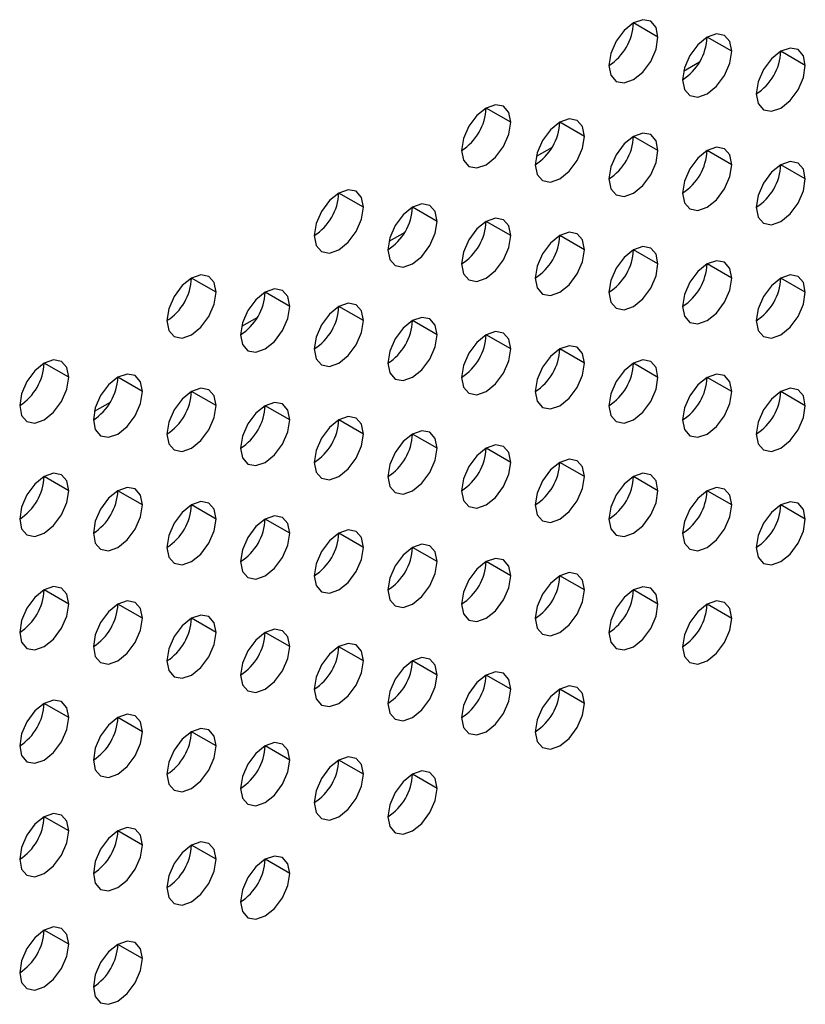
# Model space of a CAD drawing. Header units: millimetres. Extents: x 0 to 1118, y 0 to 864.
# Tile 198 of 256: x 994.28 to 996.55, y 664.91 to 667.74. Entities that reach past the tile are written whole.
import ezdxf

# ---------------------------------------------------------------- set-up
doc = ezdxf.new("R2010")
doc.units = ezdxf.units.MM

msp = doc.modelspace()

# ---------------------------------------------------------------- linework, layer by layer
at = {"color": 7, "linetype": 'Continuous', "lineweight": 25}
for p, q in [((996.1209, 667.6907), (996.0502, 667.7316)), ((996.3331, 667.6499), (996.2623, 667.6907)), ((996.5452, 667.609), (996.4745, 667.6499)), ((996.24, 667.6182), (996.1943, 667.5918)), ((995.6967, 667.4458), (995.6259, 667.4866)), ((995.9088, 667.405), (995.8381, 667.4458)), ((996.1209, 667.3641), (996.0502, 667.4049)), ((995.8157, 667.3733), (995.77, 667.3469)), ((996.3331, 667.3233), (996.2623, 667.3641)), ((996.5452, 667.2824), (996.4745, 667.3232)), ((995.2724, 667.2009), (995.2017, 667.2417)), ((995.4845, 667.16), (995.4138, 667.2009)), ((995.6967, 667.1192), (995.6259, 667.16)), ((995.3914, 667.1283), (995.3457, 667.102)), ((995.9088, 667.0783), (995.8381, 667.1192)), ((996.1209, 667.0375), (996.0502, 667.0783)), ((996.3331, 666.9967), (996.2623, 667.0375)), ((994.8481, 666.956), (994.7774, 666.9968)), ((996.5452, 666.9558), (996.4745, 666.9966)), ((995.0603, 666.9151), (994.9895, 666.9559)), ((995.2724, 666.8743), (995.2017, 666.9151)), ((994.9672, 666.8834), (994.9215, 666.857)), ((995.4845, 666.8334), (995.4138, 666.8742)), ((995.6967, 666.7926), (995.6259, 666.8334)), ((995.9088, 666.7517), (995.8381, 666.7926)), ((994.4239, 666.711), (994.3532, 666.7519)), ((996.1209, 666.7109), (996.0502, 666.7517)), ((994.636, 666.6702), (994.5653, 666.711)), ((996.3331, 666.67), (996.2623, 666.7109)), ((994.8481, 666.6294), (994.7774, 666.6702)), ((996.5452, 666.6292), (996.4745, 666.67)), ((994.5429, 666.6385), (994.4972, 666.6121)), ((995.0603, 666.5885), (994.9895, 666.6293)), ((995.2724, 666.5477), (995.2017, 666.5885)), ((995.4845, 666.5068), (995.4138, 666.5476)), ((995.6967, 666.466), (995.6259, 666.5068)), ((995.9088, 666.4251), (995.8381, 666.4659)), ((994.4239, 666.3844), (994.3532, 666.4252)), ((996.1209, 666.3843), (996.0502, 666.4251)), ((994.636, 666.3436), (994.5653, 666.3844)), ((996.3331, 666.3434), (996.2623, 666.3842)), ((994.8481, 666.3027), (994.7774, 666.3436)), ((996.5452, 666.3026), (996.4745, 666.3434)), ((995.0603, 666.2619), (994.9895, 666.3027)), ((995.2724, 666.221), (995.2017, 666.2619)), ((995.4845, 666.1802), (995.4138, 666.221)), ((995.6967, 666.1393), (995.6259, 666.1802)), ((995.9088, 666.0985), (995.8381, 666.1393)), ((994.4239, 666.0578), (994.3532, 666.0986)), ((996.1209, 666.0577), (996.0502, 666.0985)), ((994.636, 666.017), (994.5653, 666.0578)), ((996.3331, 666.0168), (996.2623, 666.0576)), ((994.8481, 665.9761), (994.7774, 666.0169)), ((995.0603, 665.9353), (994.9895, 665.9761)), ((995.2724, 665.8944), (995.2017, 665.9352)), ((995.4845, 665.8536), (995.4138, 665.8944)), ((995.6967, 665.8127), (995.6259, 665.8536)), ((995.9088, 665.7719), (995.8381, 665.8127)), ((994.4239, 665.7312), (994.3532, 665.772)), ((994.636, 665.6903), (994.5653, 665.7312)), ((994.8481, 665.6495), (994.7774, 665.6903)), ((995.0603, 665.6087), (994.9895, 665.6495)), ((995.2724, 665.5678), (995.2017, 665.6086)), ((995.4845, 665.527), (995.4138, 665.5678)), ((994.4239, 665.4046), (994.3532, 665.4454)), ((994.636, 665.3637), (994.5653, 665.4046)), ((994.8481, 665.3229), (994.7774, 665.3637)), ((995.0603, 665.282), (994.9895, 665.3229)), ((994.4239, 665.078), (994.3532, 665.1188)), ((994.636, 665.0371), (994.5653, 665.0779))]:
    msp.add_line(p, q, dxfattribs=at)
at = {"color": 7, "linetype": 'Continuous', "lineweight": 25, "flags": 128}
for points in [[(996.1209, 667.6907), (996.1155, 667.7189), (996.1002, 667.7365), (996.0773, 667.741), (996.0502, 667.7316), (996.0232, 667.7097), (996.0002, 667.6788), (995.9849, 667.6434), (995.9795, 667.6091)], [(995.9795, 667.6091), (995.9849, 667.581), (996.0002, 667.5633), (996.0232, 667.5589), (996.0502, 667.5683), (996.0773, 667.5901), (996.1002, 667.621), (996.1155, 667.6564), (996.1209, 667.6907)], [(996.3331, 667.6499), (996.3277, 667.678), (996.3123, 667.6957), (996.2894, 667.7001), (996.2623, 667.6907), (996.2353, 667.6689), (996.2123, 667.6379), (996.197, 667.6026), (996.1916, 667.5682)], [(996.1916, 667.5682), (996.197, 667.5401), (996.2123, 667.5225), (996.2353, 667.518), (996.2623, 667.5274), (996.2894, 667.5492), (996.3123, 667.5802), (996.3277, 667.6155), (996.3331, 667.6499)], [(996.5452, 667.609), (996.5398, 667.6372), (996.5245, 667.6548), (996.5015, 667.6593), (996.4745, 667.6499), (996.4474, 667.628), (996.4245, 667.5971), (996.4091, 667.5618), (996.4038, 667.5274)], [(996.4038, 667.5274), (996.4091, 667.4993), (996.4245, 667.4816), (996.4474, 667.4772), (996.4745, 667.4866), (996.5015, 667.5084), (996.5245, 667.5393), (996.5398, 667.5747), (996.5452, 667.609)], [(995.6967, 667.4458), (995.6913, 667.474), (995.6759, 667.4916), (995.653, 667.4961), (995.6259, 667.4866), (995.5989, 667.4648), (995.5759, 667.4339), (995.5606, 667.3985), (995.5552, 667.3642)], [(995.9088, 667.405), (995.9034, 667.4331), (995.8881, 667.4507), (995.8651, 667.4552), (995.8381, 667.4458), (995.811, 667.424), (995.7881, 667.393), (995.7727, 667.3577), (995.7674, 667.3233)], [(995.5552, 667.3642), (995.5606, 667.336), (995.5759, 667.3184), (995.5989, 667.3139), (995.6259, 667.3233), (995.653, 667.3452), (995.6759, 667.3761), (995.6913, 667.4115), (995.6967, 667.4458)], [(995.7674, 667.3233), (995.7727, 667.2952), (995.7881, 667.2775), (995.811, 667.2731), (995.8381, 667.2825), (995.8651, 667.3043), (995.8881, 667.3353), (995.9034, 667.3706), (995.9088, 667.405)], [(996.1209, 667.3641), (996.1155, 667.3923), (996.1002, 667.4099), (996.0773, 667.4144), (996.0502, 667.405), (996.0232, 667.3831), (996.0002, 667.3522), (995.9849, 667.3168), (995.9795, 667.2825)], [(995.9795, 667.2825), (995.9849, 667.2543), (996.0002, 667.2367), (996.0232, 667.2322), (996.0502, 667.2416), (996.0773, 667.2635), (996.1002, 667.2944), (996.1155, 667.3298), (996.1209, 667.3641)], [(996.3331, 667.3233), (996.3277, 667.3514), (996.3123, 667.3691), (996.2894, 667.3735), (996.2623, 667.3641), (996.2353, 667.3423), (996.2123, 667.3113), (996.197, 667.276), (996.1916, 667.2416)], [(996.1916, 667.2416), (996.197, 667.2135), (996.2123, 667.1958), (996.2353, 667.1914), (996.2623, 667.2008), (996.2894, 667.2226), (996.3123, 667.2536), (996.3277, 667.2889), (996.3331, 667.3233)], [(996.5452, 667.2824), (996.5398, 667.3106), (996.5245, 667.3282), (996.5015, 667.3327), (996.4745, 667.3233), (996.4474, 667.3014), (996.4245, 667.2705), (996.4091, 667.2351), (996.4038, 667.2008)], [(996.4038, 667.2008), (996.4091, 667.1726), (996.4245, 667.155), (996.4474, 667.1505), (996.4745, 667.1599), (996.5015, 667.1818), (996.5245, 667.2127), (996.5398, 667.2481), (996.5452, 667.2824)], [(995.2724, 667.2009), (995.267, 667.229), (995.2517, 667.2467), (995.2287, 667.2511), (995.2017, 667.2417), (995.1746, 667.2199), (995.1517, 667.1889), (995.1364, 667.1536), (995.131, 667.1192)], [(995.131, 667.1192), (995.1364, 667.0911), (995.1517, 667.0735), (995.1746, 667.069), (995.2017, 667.0784), (995.2287, 667.1003), (995.2517, 667.1312), (995.267, 667.1665), (995.2724, 667.2009)], [(995.4845, 667.16), (995.4791, 667.1882), (995.4638, 667.2058), (995.4409, 667.2103), (995.4138, 667.2009), (995.3868, 667.179), (995.3638, 667.1481), (995.3485, 667.1128), (995.3431, 667.0784)], [(995.6967, 667.1192), (995.6913, 667.1473), (995.6759, 667.165), (995.653, 667.1694), (995.6259, 667.16), (995.5989, 667.1382), (995.5759, 667.1072), (995.5606, 667.0719), (995.5552, 667.0376)], [(995.3431, 667.0784), (995.3485, 667.0503), (995.3638, 667.0326), (995.3868, 667.0282), (995.4138, 667.0376), (995.4409, 667.0594), (995.4638, 667.0903), (995.4791, 667.1257), (995.4845, 667.16)], [(995.5552, 667.0376), (995.5606, 667.0094), (995.5759, 666.9918), (995.5989, 666.9873), (995.6259, 666.9967), (995.653, 667.0186), (995.6759, 667.0495), (995.6913, 667.0848), (995.6967, 667.1192)], [(995.9088, 667.0783), (995.9034, 667.1065), (995.8881, 667.1241), (995.8651, 667.1286), (995.8381, 667.1192), (995.811, 667.0973), (995.7881, 667.0664), (995.7727, 667.0311), (995.7674, 666.9967)], [(996.1209, 667.0375), (996.1155, 667.0656), (996.1002, 667.0833), (996.0773, 667.0877), (996.0502, 667.0783), (996.0232, 667.0565), (996.0002, 667.0256), (995.9849, 666.9902), (995.9795, 666.9559)], [(995.7674, 666.9967), (995.7727, 666.9686), (995.7881, 666.9509), (995.811, 666.9465), (995.8381, 666.9559), (995.8651, 666.9777), (995.8881, 667.0087), (995.9034, 667.044), (995.9088, 667.0783)], [(995.9795, 666.9559), (995.9849, 666.9277), (996.0002, 666.9101), (996.0232, 666.9056), (996.0502, 666.915), (996.0773, 666.9369), (996.1002, 666.9678), (996.1155, 667.0031), (996.1209, 667.0375)], [(996.3331, 666.9967), (996.3277, 667.0248), (996.3123, 667.0424), (996.2894, 667.0469), (996.2623, 667.0375), (996.2353, 667.0157), (996.2123, 666.9847), (996.197, 666.9494), (996.1916, 666.915)], [(994.8481, 666.956), (994.8427, 666.9841), (994.8274, 667.0017), (994.8045, 667.0062), (994.7774, 666.9968), (994.7504, 666.975), (994.7274, 666.944), (994.7121, 666.9087), (994.7067, 666.8743)], [(996.1916, 666.915), (996.197, 666.8869), (996.2123, 666.8692), (996.2353, 666.8648), (996.2623, 666.8742), (996.2894, 666.896), (996.3123, 666.927), (996.3277, 666.9623), (996.3331, 666.9967)], [(996.5452, 666.9558), (996.5398, 666.9839), (996.5245, 667.0016), (996.5015, 667.006), (996.4745, 666.9966), (996.4474, 666.9748), (996.4245, 666.9439), (996.4091, 666.9085), (996.4038, 666.8742)], [(994.7067, 666.8743), (994.7121, 666.8462), (994.7274, 666.8285), (994.7504, 666.8241), (994.7774, 666.8335), (994.8045, 666.8553), (994.8274, 666.8863), (994.8427, 666.9216), (994.8481, 666.956)], [(995.0603, 666.9151), (995.0549, 666.9433), (995.0395, 666.9609), (995.0166, 666.9654), (994.9895, 666.956), (994.9625, 666.9341), (994.9395, 666.9032), (994.9242, 666.8678), (994.9188, 666.8335)], [(996.4038, 666.8742), (996.4091, 666.846), (996.4245, 666.8284), (996.4474, 666.8239), (996.4745, 666.8333), (996.5015, 666.8552), (996.5245, 666.8861), (996.5398, 666.9215), (996.5452, 666.9558)], [(994.9188, 666.8335), (994.9242, 666.8053), (994.9395, 666.7877), (994.9625, 666.7832), (994.9895, 666.7926), (995.0166, 666.8145), (995.0395, 666.8454), (995.0549, 666.8808), (995.0603, 666.9151)], [(995.2724, 666.8743), (995.267, 666.9024), (995.2517, 666.9201), (995.2287, 666.9245), (995.2017, 666.9151), (995.1746, 666.8933), (995.1517, 666.8623), (995.1364, 666.827), (995.131, 666.7926)], [(995.4845, 666.8334), (995.4791, 666.8616), (995.4638, 666.8792), (995.4409, 666.8837), (995.4138, 666.8743), (995.3868, 666.8524), (995.3638, 666.8215), (995.3485, 666.7861), (995.3431, 666.7518)], [(995.131, 666.7926), (995.1364, 666.7645), (995.1517, 666.7469), (995.1746, 666.7424), (995.2017, 666.7518), (995.2287, 666.7736), (995.2517, 666.8046), (995.267, 666.8399), (995.2724, 666.8743)], [(995.3431, 666.7518), (995.3485, 666.7236), (995.3638, 666.706), (995.3868, 666.7015), (995.4138, 666.711), (995.4409, 666.7328), (995.4638, 666.7637), (995.4791, 666.7991), (995.4845, 666.8334)], [(995.6967, 666.7926), (995.6913, 666.8207), (995.6759, 666.8384), (995.653, 666.8428), (995.6259, 666.8334), (995.5989, 666.8116), (995.5759, 666.7806), (995.5606, 666.7453), (995.5552, 666.7109)], [(995.9088, 666.7517), (995.9034, 666.7799), (995.8881, 666.7975), (995.8651, 666.802), (995.8381, 666.7926), (995.811, 666.7707), (995.7881, 666.7398), (995.7727, 666.7044), (995.7674, 666.6701)], [(995.5552, 666.7109), (995.5606, 666.6828), (995.5759, 666.6652), (995.5989, 666.6607), (995.6259, 666.6701), (995.653, 666.6919), (995.6759, 666.7229), (995.6913, 666.7582), (995.6967, 666.7926)], [(994.4239, 666.711), (994.4185, 666.7392), (994.4032, 666.7568), (994.3802, 666.7613), (994.3532, 666.7519), (994.3261, 666.73), (994.3032, 666.6991), (994.2878, 666.6638), (994.2824, 666.6294)], [(995.7674, 666.6701), (995.7727, 666.642), (995.7881, 666.6243), (995.811, 666.6199), (995.8381, 666.6293), (995.8651, 666.6511), (995.8881, 666.682), (995.9034, 666.7174), (995.9088, 666.7517)], [(996.1209, 666.7109), (996.1155, 666.739), (996.1002, 666.7567), (996.0773, 666.7611), (996.0502, 666.7517), (996.0232, 666.7299), (996.0002, 666.6989), (995.9849, 666.6636), (995.9795, 666.6292)], [(994.2824, 666.6294), (994.2878, 666.6013), (994.3032, 666.5836), (994.3261, 666.5792), (994.3532, 666.5886), (994.3802, 666.6104), (994.4032, 666.6414), (994.4185, 666.6767), (994.4239, 666.711)], [(994.636, 666.6702), (994.6306, 666.6983), (994.6153, 666.716), (994.5923, 666.7204), (994.5653, 666.711), (994.5382, 666.6892), (994.5153, 666.6583), (994.5, 666.6229), (994.4946, 666.5886)], [(995.9795, 666.6292), (995.9849, 666.6011), (996.0002, 666.5835), (996.0232, 666.579), (996.0502, 666.5884), (996.0773, 666.6102), (996.1002, 666.6412), (996.1155, 666.6765), (996.1209, 666.7109)], [(996.3331, 666.67), (996.3277, 666.6982), (996.3123, 666.7158), (996.2894, 666.7203), (996.2623, 666.7109), (996.2353, 666.689), (996.2123, 666.6581), (996.197, 666.6228), (996.1916, 666.5884)], [(994.4946, 666.5886), (994.5, 666.5604), (994.5153, 666.5428), (994.5382, 666.5383), (994.5653, 666.5477), (994.5923, 666.5696), (994.6153, 666.6005), (994.6306, 666.6358), (994.636, 666.6702)], [(994.8481, 666.6294), (994.8427, 666.6575), (994.8274, 666.6751), (994.8045, 666.6796), (994.7774, 666.6702), (994.7504, 666.6483), (994.7274, 666.6174), (994.7121, 666.5821), (994.7067, 666.5477)], [(996.1916, 666.5884), (996.197, 666.5603), (996.2123, 666.5426), (996.2353, 666.5382), (996.2623, 666.5476), (996.2894, 666.5694), (996.3123, 666.6003), (996.3277, 666.6357), (996.3331, 666.67)], [(996.5452, 666.6292), (996.5398, 666.6573), (996.5245, 666.675), (996.5015, 666.6794), (996.4745, 666.67), (996.4474, 666.6482), (996.4245, 666.6172), (996.4091, 666.5819), (996.4038, 666.5476)], [(994.7067, 666.5477), (994.7121, 666.5196), (994.7274, 666.5019), (994.7504, 666.4975), (994.7774, 666.5069), (994.8045, 666.5287), (994.8274, 666.5597), (994.8427, 666.595), (994.8481, 666.6294)], [(995.0603, 666.5885), (995.0549, 666.6166), (995.0395, 666.6343), (995.0166, 666.6387), (994.9895, 666.6293), (994.9625, 666.6075), (994.9395, 666.5766), (994.9242, 666.5412), (994.9188, 666.5069)], [(996.4038, 666.5476), (996.4091, 666.5194), (996.4245, 666.5018), (996.4474, 666.4973), (996.4745, 666.5067), (996.5015, 666.5286), (996.5245, 666.5595), (996.5398, 666.5948), (996.5452, 666.6292)], [(995.2724, 666.5477), (995.267, 666.5758), (995.2517, 666.5934), (995.2287, 666.5979), (995.2017, 666.5885), (995.1746, 666.5667), (995.1517, 666.5357), (995.1364, 666.5004), (995.131, 666.466)], [(994.9188, 666.5069), (994.9242, 666.4787), (994.9395, 666.4611), (994.9625, 666.4566), (994.9895, 666.466), (995.0166, 666.4879), (995.0395, 666.5188), (995.0549, 666.5541), (995.0603, 666.5885)], [(995.131, 666.466), (995.1364, 666.4379), (995.1517, 666.4202), (995.1746, 666.4158), (995.2017, 666.4252), (995.2287, 666.447), (995.2517, 666.478), (995.267, 666.5133), (995.2724, 666.5477)], [(995.4845, 666.5068), (995.4791, 666.535), (995.4638, 666.5526), (995.4409, 666.557), (995.4138, 666.5476), (995.3868, 666.5258), (995.3638, 666.4949), (995.3485, 666.4595), (995.3431, 666.4252)], [(995.6967, 666.466), (995.6913, 666.4941), (995.6759, 666.5117), (995.653, 666.5162), (995.6259, 666.5068), (995.5989, 666.485), (995.5759, 666.454), (995.5606, 666.4187), (995.5552, 666.3843)], [(995.3431, 666.4252), (995.3485, 666.397), (995.3638, 666.3794), (995.3868, 666.3749), (995.4138, 666.3843), (995.4409, 666.4062), (995.4638, 666.4371), (995.4791, 666.4725), (995.4845, 666.5068)], [(995.5552, 666.3843), (995.5606, 666.3562), (995.5759, 666.3385), (995.5989, 666.3341), (995.6259, 666.3435), (995.653, 666.3653), (995.6759, 666.3963), (995.6913, 666.4316), (995.6967, 666.466)], [(995.9088, 666.4251), (995.9034, 666.4533), (995.8881, 666.4709), (995.8651, 666.4754), (995.8381, 666.4659), (995.811, 666.4441), (995.7881, 666.4132), (995.7727, 666.3778), (995.7674, 666.3435)], [(994.4239, 666.3844), (994.4185, 666.4126), (994.4032, 666.4302), (994.3802, 666.4347), (994.3532, 666.4253), (994.3261, 666.4034), (994.3032, 666.3725), (994.2878, 666.3371), (994.2824, 666.3028)], [(996.1209, 666.3843), (996.1155, 666.4124), (996.1002, 666.4301), (996.0773, 666.4345), (996.0502, 666.4251), (996.0232, 666.4033), (996.0002, 666.3723), (995.9849, 666.337), (995.9795, 666.3026)], [(995.7674, 666.3435), (995.7727, 666.3153), (995.7881, 666.2977), (995.811, 666.2932), (995.8381, 666.3026), (995.8651, 666.3245), (995.8881, 666.3554), (995.9034, 666.3908), (995.9088, 666.4251)], [(994.2824, 666.3028), (994.2878, 666.2746), (994.3032, 666.257), (994.3261, 666.2525), (994.3532, 666.262), (994.3802, 666.2838), (994.4032, 666.3147), (994.4185, 666.3501), (994.4239, 666.3844)], [(994.636, 666.3436), (994.6306, 666.3717), (994.6153, 666.3894), (994.5923, 666.3938), (994.5653, 666.3844), (994.5382, 666.3626), (994.5153, 666.3316), (994.5, 666.2963), (994.4946, 666.2619)], [(995.9795, 666.3026), (995.9849, 666.2745), (996.0002, 666.2568), (996.0232, 666.2524), (996.0502, 666.2618), (996.0773, 666.2836), (996.1002, 666.3146), (996.1155, 666.3499), (996.1209, 666.3843)], [(996.3331, 666.3434), (996.3277, 666.3716), (996.3123, 666.3892), (996.2894, 666.3937), (996.2623, 666.3843), (996.2353, 666.3624), (996.2123, 666.3315), (996.197, 666.2961), (996.1916, 666.2618)], [(994.4946, 666.2619), (994.5, 666.2338), (994.5153, 666.2162), (994.5382, 666.2117), (994.5653, 666.2211), (994.5923, 666.2429), (994.6153, 666.2739), (994.6306, 666.3092), (994.636, 666.3436)], [(994.8481, 666.3027), (994.8427, 666.3309), (994.8274, 666.3485), (994.8045, 666.353), (994.7774, 666.3436), (994.7504, 666.3217), (994.7274, 666.2908), (994.7121, 666.2554), (994.7067, 666.2211)], [(996.1916, 666.2618), (996.197, 666.2336), (996.2123, 666.216), (996.2353, 666.2115), (996.2623, 666.2209), (996.2894, 666.2428), (996.3123, 666.2737), (996.3277, 666.3091), (996.3331, 666.3434)], [(996.5452, 666.3026), (996.5398, 666.3307), (996.5245, 666.3484), (996.5015, 666.3528), (996.4745, 666.3434), (996.4474, 666.3216), (996.4245, 666.2906), (996.4091, 666.2553), (996.4038, 666.2209)], [(994.7067, 666.2211), (994.7121, 666.193), (994.7274, 666.1753), (994.7504, 666.1709), (994.7774, 666.1803), (994.8045, 666.2021), (994.8274, 666.233), (994.8427, 666.2684), (994.8481, 666.3027)], [(995.0603, 666.2619), (995.0549, 666.29), (995.0395, 666.3077), (995.0166, 666.3121), (994.9895, 666.3027), (994.9625, 666.2809), (994.9395, 666.2499), (994.9242, 666.2146), (994.9188, 666.1802)], [(996.4038, 666.2209), (996.4091, 666.1928), (996.4245, 666.1752), (996.4474, 666.1707), (996.4745, 666.1801), (996.5015, 666.2019), (996.5245, 666.2329), (996.5398, 666.2682), (996.5452, 666.3026)], [(994.9188, 666.1802), (994.9242, 666.1521), (994.9395, 666.1345), (994.9625, 666.13), (994.9895, 666.1394), (995.0166, 666.1612), (995.0395, 666.1922), (995.0549, 666.2275), (995.0603, 666.2619)], [(995.2724, 666.221), (995.267, 666.2492), (995.2517, 666.2668), (995.2287, 666.2713), (995.2017, 666.2619), (995.1746, 666.24), (995.1517, 666.2091), (995.1364, 666.1738), (995.131, 666.1394)], [(995.4845, 666.1802), (995.4791, 666.2083), (995.4638, 666.226), (995.4409, 666.2304), (995.4138, 666.221), (995.3868, 666.1992), (995.3638, 666.1682), (995.3485, 666.1329), (995.3431, 666.0986)], [(995.131, 666.1394), (995.1364, 666.1113), (995.1517, 666.0936), (995.1746, 666.0892), (995.2017, 666.0986), (995.2287, 666.1204), (995.2517, 666.1513), (995.267, 666.1867), (995.2724, 666.221)], [(995.3431, 666.0986), (995.3485, 666.0704), (995.3638, 666.0528), (995.3868, 666.0483), (995.4138, 666.0577), (995.4409, 666.0796), (995.4638, 666.1105), (995.4791, 666.1458), (995.4845, 666.1802)], [(995.6967, 666.1393), (995.6913, 666.1675), (995.6759, 666.1851), (995.653, 666.1896), (995.6259, 666.1802), (995.5989, 666.1583), (995.5759, 666.1274), (995.5606, 666.0921), (995.5552, 666.0577)], [(995.9088, 666.0985), (995.9034, 666.1266), (995.8881, 666.1443), (995.8651, 666.1487), (995.8381, 666.1393), (995.811, 666.1175), (995.7881, 666.0866), (995.7727, 666.0512), (995.7674, 666.0169)], [(995.5552, 666.0577), (995.5606, 666.0296), (995.5759, 666.0119), (995.5989, 666.0075), (995.6259, 666.0169), (995.653, 666.0387), (995.6759, 666.0697), (995.6913, 666.105), (995.6967, 666.1393)], [(994.4239, 666.0578), (994.4185, 666.086), (994.4032, 666.1036), (994.3802, 666.1081), (994.3532, 666.0986), (994.3261, 666.0768), (994.3032, 666.0459), (994.2878, 666.0105), (994.2824, 665.9762)], [(995.7674, 666.0169), (995.7727, 665.9887), (995.7881, 665.9711), (995.811, 665.9666), (995.8381, 665.976), (995.8651, 665.9979), (995.8881, 666.0288), (995.9034, 666.0641), (995.9088, 666.0985)], [(996.1209, 666.0577), (996.1155, 666.0858), (996.1002, 666.1034), (996.0773, 666.1079), (996.0502, 666.0985), (996.0232, 666.0766), (996.0002, 666.0457), (995.9849, 666.0104), (995.9795, 665.976)], [(994.636, 666.017), (994.6306, 666.0451), (994.6153, 666.0627), (994.5923, 666.0672), (994.5653, 666.0578), (994.5382, 666.036), (994.5153, 666.005), (994.5, 665.9697), (994.4946, 665.9353)], [(996.3331, 666.0168), (996.3277, 666.0449), (996.3123, 666.0626), (996.2894, 666.067), (996.2623, 666.0576), (996.2353, 666.0358), (996.2123, 666.0049), (996.197, 665.9695), (996.1916, 665.9352)], [(994.2824, 665.9762), (994.2878, 665.948), (994.3032, 665.9304), (994.3261, 665.9259), (994.3532, 665.9353), (994.3802, 665.9572), (994.4032, 665.9881), (994.4185, 666.0235), (994.4239, 666.0578)], [(995.9795, 665.976), (995.9849, 665.9479), (996.0002, 665.9302), (996.0232, 665.9258), (996.0502, 665.9352), (996.0773, 665.957), (996.1002, 665.988), (996.1155, 666.0233), (996.1209, 666.0577)], [(994.4946, 665.9353), (994.5, 665.9072), (994.5153, 665.8895), (994.5382, 665.8851), (994.5653, 665.8945), (994.5923, 665.9163), (994.6153, 665.9473), (994.6306, 665.9826), (994.636, 666.017)], [(994.8481, 665.9761), (994.8427, 666.0043), (994.8274, 666.0219), (994.8045, 666.0264), (994.7774, 666.017), (994.7504, 665.9951), (994.7274, 665.9642), (994.7121, 665.9288), (994.7067, 665.8945)], [(996.1916, 665.9352), (996.197, 665.907), (996.2123, 665.8894), (996.2353, 665.8849), (996.2623, 665.8943), (996.2894, 665.9162), (996.3123, 665.9471), (996.3277, 665.9825), (996.3331, 666.0168)], [(994.7067, 665.8945), (994.7121, 665.8663), (994.7274, 665.8487), (994.7504, 665.8442), (994.7774, 665.8536), (994.8045, 665.8755), (994.8274, 665.9064), (994.8427, 665.9418), (994.8481, 665.9761)], [(995.0603, 665.9353), (995.0549, 665.9634), (995.0395, 665.9811), (995.0166, 665.9855), (994.9895, 665.9761), (994.9625, 665.9543), (994.9395, 665.9233), (994.9242, 665.888), (994.9188, 665.8536)], [(994.9188, 665.8536), (994.9242, 665.8255), (994.9395, 665.8078), (994.9625, 665.8034), (994.9895, 665.8128), (995.0166, 665.8346), (995.0395, 665.8656), (995.0549, 665.9009), (995.0603, 665.9353)], [(995.2724, 665.8944), (995.267, 665.9226), (995.2517, 665.9402), (995.2287, 665.9447), (995.2017, 665.9353), (995.1746, 665.9134), (995.1517, 665.8825), (995.1364, 665.8471), (995.131, 665.8128)], [(995.131, 665.8128), (995.1364, 665.7846), (995.1517, 665.767), (995.1746, 665.7625), (995.2017, 665.7719), (995.2287, 665.7938), (995.2517, 665.8247), (995.267, 665.8601), (995.2724, 665.8944)], [(995.4845, 665.8536), (995.4791, 665.8817), (995.4638, 665.8994), (995.4409, 665.9038), (995.4138, 665.8944), (995.3868, 665.8726), (995.3638, 665.8416), (995.3485, 665.8063), (995.3431, 665.7719)], [(995.6967, 665.8127), (995.6913, 665.8409), (995.6759, 665.8585), (995.653, 665.863), (995.6259, 665.8536), (995.5989, 665.8317), (995.5759, 665.8008), (995.5606, 665.7654), (995.5552, 665.7311)], [(995.3431, 665.7719), (995.3485, 665.7438), (995.3638, 665.7262), (995.3868, 665.7217), (995.4138, 665.7311), (995.4409, 665.7529), (995.4638, 665.7839), (995.4791, 665.8192), (995.4845, 665.8536)], [(995.5552, 665.7311), (995.5606, 665.7029), (995.5759, 665.6853), (995.5989, 665.6809), (995.6259, 665.6903), (995.653, 665.7121), (995.6759, 665.743), (995.6913, 665.7784), (995.6967, 665.8127)], [(995.9088, 665.7719), (995.9034, 665.8), (995.8881, 665.8177), (995.8651, 665.8221), (995.8381, 665.8127), (995.811, 665.7909), (995.7881, 665.7599), (995.7727, 665.7246), (995.7674, 665.6902)], [(994.4239, 665.7312), (994.4185, 665.7593), (994.4032, 665.777), (994.3802, 665.7814), (994.3532, 665.772), (994.3261, 665.7502), (994.3032, 665.7192), (994.2878, 665.6839), (994.2824, 665.6496)], [(995.7674, 665.6902), (995.7727, 665.6621), (995.7881, 665.6445), (995.811, 665.64), (995.8381, 665.6494), (995.8651, 665.6712), (995.8881, 665.7022), (995.9034, 665.7375), (995.9088, 665.7719)], [(994.2824, 665.6496), (994.2878, 665.6214), (994.3032, 665.6038), (994.3261, 665.5993), (994.3532, 665.6087), (994.3802, 665.6306), (994.4032, 665.6615), (994.4185, 665.6968), (994.4239, 665.7312)], [(994.636, 665.6903), (994.6306, 665.7185), (994.6153, 665.7361), (994.5923, 665.7406), (994.5653, 665.7312), (994.5382, 665.7093), (994.5153, 665.6784), (994.5, 665.6431), (994.4946, 665.6087)], [(994.4946, 665.6087), (994.5, 665.5806), (994.5153, 665.5629), (994.5382, 665.5585), (994.5653, 665.5679), (994.5923, 665.5897), (994.6153, 665.6207), (994.6306, 665.656), (994.636, 665.6903)], [(994.8481, 665.6495), (994.8427, 665.6776), (994.8274, 665.6953), (994.8045, 665.6997), (994.7774, 665.6903), (994.7504, 665.6685), (994.7274, 665.6376), (994.7121, 665.6022), (994.7067, 665.5679)], [(994.7067, 665.5679), (994.7121, 665.5397), (994.7274, 665.5221), (994.7504, 665.5176), (994.7774, 665.527), (994.8045, 665.5489), (994.8274, 665.5798), (994.8427, 665.6151), (994.8481, 665.6495)], [(995.0603, 665.6087), (995.0549, 665.6368), (995.0395, 665.6544), (995.0166, 665.6589), (994.9895, 665.6495), (994.9625, 665.6277), (994.9395, 665.5967), (994.9242, 665.5614), (994.9188, 665.527)], [(994.9188, 665.527), (994.9242, 665.4989), (994.9395, 665.4812), (994.9625, 665.4768), (994.9895, 665.4862), (995.0166, 665.508), (995.0395, 665.539), (995.0549, 665.5743), (995.0603, 665.6087)], [(995.2724, 665.5678), (995.267, 665.5959), (995.2517, 665.6136), (995.2287, 665.618), (995.2017, 665.6086), (995.1746, 665.5868), (995.1517, 665.5559), (995.1364, 665.5205), (995.131, 665.4862)], [(995.4845, 665.527), (995.4791, 665.5551), (995.4638, 665.5727), (995.4409, 665.5772), (995.4138, 665.5678), (995.3868, 665.546), (995.3638, 665.515), (995.3485, 665.4797), (995.3431, 665.4453)], [(995.131, 665.4862), (995.1364, 665.458), (995.1517, 665.4404), (995.1746, 665.4359), (995.2017, 665.4453), (995.2287, 665.4672), (995.2517, 665.4981), (995.267, 665.5335), (995.2724, 665.5678)], [(995.3431, 665.4453), (995.3485, 665.4172), (995.3638, 665.3995), (995.3868, 665.3951), (995.4138, 665.4045), (995.4409, 665.4263), (995.4638, 665.4573), (995.4791, 665.4926), (995.4845, 665.527)], [(994.4239, 665.4046), (994.4185, 665.4327), (994.4032, 665.4504), (994.3802, 665.4548), (994.3532, 665.4454), (994.3261, 665.4236), (994.3032, 665.3926), (994.2878, 665.3573), (994.2824, 665.3229)], [(994.636, 665.3637), (994.6306, 665.3919), (994.6153, 665.4095), (994.5923, 665.414), (994.5653, 665.4046), (994.5382, 665.3827), (994.5153, 665.3518), (994.5, 665.3164), (994.4946, 665.2821)], [(994.2824, 665.3229), (994.2878, 665.2948), (994.3032, 665.2772), (994.3261, 665.2727), (994.3532, 665.2821), (994.3802, 665.3039), (994.4032, 665.3349), (994.4185, 665.3702), (994.4239, 665.4046)], [(994.4946, 665.2821), (994.5, 665.254), (994.5153, 665.2363), (994.5382, 665.2319), (994.5653, 665.2413), (994.5923, 665.2631), (994.6153, 665.294), (994.6306, 665.3294), (994.636, 665.3637)], [(994.8481, 665.3229), (994.8427, 665.351), (994.8274, 665.3687), (994.8045, 665.3731), (994.7774, 665.3637), (994.7504, 665.3419), (994.7274, 665.3109), (994.7121, 665.2756), (994.7067, 665.2412)], [(994.7067, 665.2412), (994.7121, 665.2131), (994.7274, 665.1955), (994.7504, 665.191), (994.7774, 665.2004), (994.8045, 665.2222), (994.8274, 665.2532), (994.8427, 665.2885), (994.8481, 665.3229)], [(995.0603, 665.282), (995.0549, 665.3102), (995.0395, 665.3278), (995.0166, 665.3323), (994.9895, 665.3229), (994.9625, 665.301), (994.9395, 665.2701), (994.9242, 665.2348), (994.9188, 665.2004)], [(994.9188, 665.2004), (994.9242, 665.1723), (994.9395, 665.1546), (994.9625, 665.1502), (994.9895, 665.1596), (995.0166, 665.1814), (995.0395, 665.2123), (995.0549, 665.2477), (995.0603, 665.282)], [(994.4239, 665.078), (994.4185, 665.1061), (994.4032, 665.1237), (994.3802, 665.1282), (994.3532, 665.1188), (994.3261, 665.097), (994.3032, 665.066), (994.2878, 665.0307), (994.2824, 664.9963)], [(994.2824, 664.9963), (994.2878, 664.9682), (994.3032, 664.9505), (994.3261, 664.9461), (994.3532, 664.9555), (994.3802, 664.9773), (994.4032, 665.0083), (994.4185, 665.0436), (994.4239, 665.078)], [(994.636, 665.0371), (994.6306, 665.0653), (994.6153, 665.0829), (994.5923, 665.0874), (994.5653, 665.0779), (994.5382, 665.0561), (994.5153, 665.0252), (994.5, 664.9898), (994.4946, 664.9555)], [(994.4946, 664.9555), (994.5, 664.9273), (994.5153, 664.9097), (994.5382, 664.9052), (994.5653, 664.9146), (994.5923, 664.9365), (994.6153, 664.9674), (994.6306, 665.0028), (994.636, 665.0371)]]:
    msp.add_lwpolyline(points, dxfattribs=at)
at = {"color": 7, "linetype": 'Continuous', "lineweight": 25}
for centre in [(995.8967, 667.7385), (996.1088, 667.6977), (996.321, 667.6568), (995.4724, 667.4936), (995.6846, 667.4528), (995.8967, 667.4119), (996.1088, 667.3711), (996.321, 667.3302), (995.0482, 667.2487), (995.2603, 667.2078), (995.4724, 667.167), (995.6846, 667.1262), (995.8967, 667.0853), (996.1088, 667.0445), (994.6239, 667.0038), (996.321, 667.0036), (994.836, 666.9629), (995.0482, 666.9221), (995.2603, 666.8812), (995.4724, 666.8404), (995.6846, 666.7995), (994.1996, 666.7589), (995.8967, 666.7587), (994.4118, 666.718), (996.1088, 666.7178), (994.6239, 666.6772), (996.321, 666.677), (994.836, 666.6363), (995.0482, 666.5955), (995.2603, 666.5546), (995.4724, 666.5138), (995.6846, 666.4729), (994.1996, 666.4322), (995.8967, 666.4321), (994.4118, 666.3914), (996.1088, 666.3912), (994.6239, 666.3505), (996.321, 666.3504), (994.836, 666.3097), (995.0482, 666.2688), (995.2603, 666.228), (995.4724, 666.1872), (995.6846, 666.1463), (994.1996, 666.1056), (995.8967, 666.1055), (994.4118, 666.0648), (996.1088, 666.0646), (994.6239, 666.0239), (994.836, 665.9831), (995.0482, 665.9422), (995.2603, 665.9014), (995.4724, 665.8605), (995.6846, 665.8197), (994.1996, 665.779), (994.4118, 665.7382), (994.6239, 665.6973), (994.836, 665.6565), (995.0482, 665.6156), (995.2603, 665.5748), (994.1996, 665.4524), (994.4118, 665.4115), (994.6239, 665.3707), (994.836, 665.3298), (994.1996, 665.1258), (994.4118, 665.0849)]:
    msp.add_arc(centre, 0.1537, 302.6055, 357.3945, dxfattribs=at)

doc.saveas('drawing.dxf')
